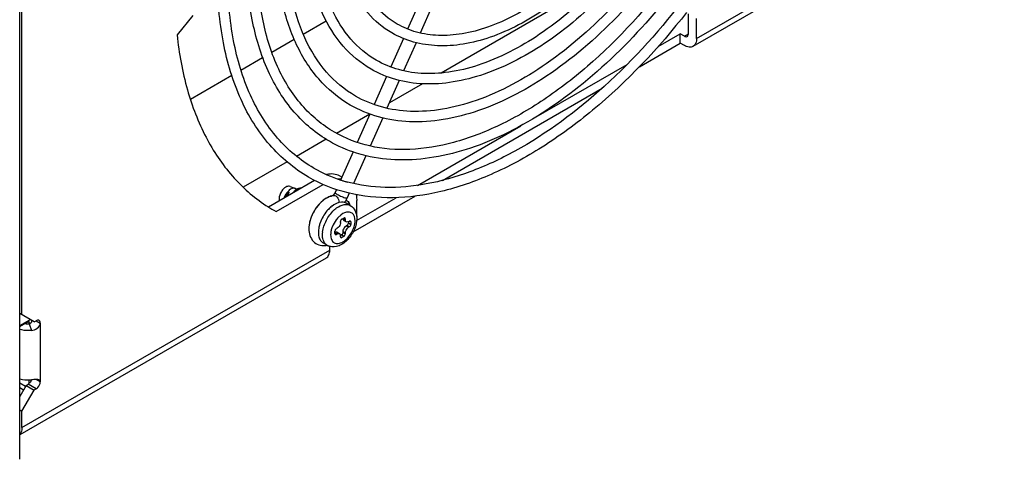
# Model space of a CAD drawing. Header units: inches. Extents: x 0 to 117, y 0 to 83.
# Tile 57 of 86: x 103.87 to 107.24, y 19.33 to 20.84. Entities that reach past the tile are written whole.
import ezdxf

# ---------------------------------------------------------------- set-up
doc = ezdxf.new("R2010")
doc.units = ezdxf.units.IN
doc.header["$LTSCALE"] = 6.431102
doc.header["$MEASUREMENT"] = 0
doc.layers.get('0').update_dxf_attribs({"linetype": 'CONTINUOUS'})

msp = doc.modelspace()

# ---------------------------------------------------------------- linework, layer by layer
at = {"color": 7, "linetype": 'CONTINUOUS'}
for p, q in [((103.8742, 19.3336), (103.8742, 21.8075)), ((103.882, 19.8276), (103.882, 21.7725)), ((107.2243, 21.3516), (106.1734, 20.7449)), ((106.1856, 20.7719), (107.2366, 21.3786)), ((105.8683, 20.9744), (105.313, 20.6538)), ((105.2415, 20.9007), (105.1987, 20.8041)), ((105.2844, 20.8858), (105.2422, 20.7906)), ((104.4652, 20.8511), (104.4116, 20.7843)), ((106.1578, 20.788), (106.1578, 20.8564)), ((104.8424, 20.7872), (104.9206, 20.8323)), ((106.1856, 20.7719), (106.1856, 20.8403)), ((106.0544, 20.7443), (106.13, 20.788)), ((106.1439, 20.7799), (106.13, 20.788)), ((106.13, 20.7558), (106.13, 20.788)), ((106.1439, 20.7799), (106.1578, 20.788)), ((104.735, 20.7251), (104.8115, 20.7693)), ((105.1844, 20.7718), (105.1414, 20.6746)), ((105.2277, 20.7577), (105.1851, 20.6616)), ((105.9903, 20.6752), (106.13, 20.7558)), ((106.1439, 20.7478), (106.13, 20.7558)), ((104.6296, 20.6643), (104.7038, 20.7071)), ((105.6304, 20.4995), (105.9486, 20.6832)), ((104.4572, 20.5647), (104.5982, 20.6461)), ((105.127, 20.6421), (105.0844, 20.546)), ((105.1705, 20.6286), (105.1283, 20.5334)), ((105.2495, 20.6172), (105.1365, 20.5519)), ((105.3177, 20.2868), (105.8631, 20.6018)), ((105.07, 20.5135), (104.9562, 20.4478)), ((105.07, 20.5135), (105.0271, 20.4167)), ((105.1137, 20.5005), (105.0712, 20.4044)), ((105.2326, 20.2699), (105.585, 20.4733)), ((104.9209, 20.4274), (104.8198, 20.3691)), ((105.0127, 20.3841), (104.9702, 20.2882)), ((104.787, 20.3501), (104.6377, 20.2639)), ((105.0566, 20.3714), (105.0144, 20.2762)), ((104.7233, 20.1968), (104.8804, 20.2875)), ((104.9743, 20.2975), (104.9667, 20.302)), ((104.9709, 20.288), (104.9706, 20.2881)), ((104.7503, 20.1802), (104.9109, 20.2729)), ((104.7977, 20.2664), (104.8157, 20.2592)), ((104.8172, 20.2585), (104.8157, 20.2592)), ((104.8204, 20.2566), (104.8172, 20.2585)), ((104.8223, 20.2578), (104.8181, 20.2553)), ((104.9558, 20.2557), (104.9512, 20.2454)), ((104.9513, 20.2455), (104.9512, 20.2454)), ((104.9998, 20.2433), (104.9926, 20.2271)), ((105.0032, 20.2013), (104.9893, 20.2093)), ((105.013, 20.1109), (105.2245, 20.2331)), ((105.0249, 20.15), (105.1599, 20.2279)), ((105.0251, 20.1661), (105.0251, 20.2183)), ((104.7423, 20.1847), (104.7503, 20.1802)), ((104.9831, 20.176), (104.9777, 20.1733)), ((104.9694, 20.1428), (104.9694, 20.146)), ((104.9777, 20.1733), (104.9723, 20.1697)), ((104.9743, 20.1544), (104.9812, 20.1584)), ((104.9784, 20.1568), (104.9861, 20.1524)), ((104.981, 20.15), (104.988, 20.146)), ((104.9861, 20.1556), (104.9812, 20.1584)), ((104.9861, 20.1556), (104.9861, 20.1524)), ((104.9965, 20.1457), (104.9965, 20.1416)), ((104.9965, 20.1416), (105.0049, 20.1367)), ((104.9972, 20.146), (105, 20.1476)), ((105.0049, 20.1448), (105, 20.1476)), ((105.0049, 20.1448), (105.0049, 20.1367)), ((105.0251, 20.1661), (105.0247, 20.1664)), ((104.9081, 20.101), (104.9085, 20.1083)), ((104.9506, 20.1054), (104.9506, 20.1134)), ((104.9583, 20.1042), (104.9506, 20.1086)), ((104.9555, 20.1219), (104.9583, 20.1235)), ((104.9578, 20.1098), (104.9661, 20.105)), ((104.9861, 20.1074), (104.9777, 20.1122)), ((104.9777, 20.1122), (104.9777, 20.109)), ((104.9777, 20.109), (104.9861, 20.1042)), ((104.9861, 20.1074), (104.9861, 20.1042)), ((104.9917, 20.1331), (104.9889, 20.1315)), ((104.9889, 20.1315), (104.9972, 20.1267)), ((105, 20.1283), (104.9917, 20.1331)), ((105, 20.1283), (104.9972, 20.1267)), ((104.9506, 20.1054), (104.9555, 20.1026)), ((104.9583, 20.1042), (104.9555, 20.1026)), ((104.9729, 20.1006), (104.9693, 20.0985)), ((104.9694, 20.0945), (104.9694, 20.0978)), ((104.9694, 20.0945), (104.9743, 20.0917)), ((104.9812, 20.0957), (104.9729, 20.1006)), ((104.9812, 20.0957), (104.9743, 20.0917)), ((103.882, 19.4419), (104.9329, 20.0486)), ((104.9245, 20.0649), (104.9105, 20.073)), ((104.9329, 20.0486), (104.9329, 20.0613)), ((104.9207, 20.0216), (103.8742, 19.4174)), ((103.9238, 19.8035), (103.8742, 19.8321)), ((103.8742, 19.7908), (103.9062, 19.8092)), ((103.8742, 19.7875), (103.9041, 19.8047)), ((103.9061, 19.8079), (103.9062, 19.8092)), ((103.9155, 19.8065), (103.9148, 19.8044)), ((103.916, 19.808), (103.9155, 19.8065)), ((103.9238, 19.8035), (103.9307, 19.8075)), ((103.9307, 19.8075), (103.9446, 19.7995)), ((103.9019, 19.8034), (103.9064, 19.8011)), ((103.9064, 19.7964), (103.9064, 19.8011)), ((103.9089, 19.797), (103.9067, 19.7964)), ((103.9067, 19.7964), (103.9144, 19.7741)), ((103.911, 19.7985), (103.9089, 19.797)), ((103.911, 19.7985), (103.9089, 19.797)), ((103.9123, 19.7998), (103.911, 19.7985)), ((103.9123, 19.7998), (103.911, 19.7985)), ((103.9446, 19.7995), (103.9446, 19.5986)), ((103.9064, 19.5932), (103.9064, 19.6048)), ((103.9446, 19.5986), (103.9308, 19.6066)), ((103.8742, 19.595), (103.8942, 19.5835)), ((103.8959, 19.5865), (103.8742, 19.5489)), ((103.8742, 19.579), (103.8872, 19.5715)), ((103.882, 19.4981), (103.9238, 19.5705)), ((103.8959, 19.5865), (103.9029, 19.5906)), ((103.8959, 19.5865), (103.9238, 19.5705)), ((103.9307, 19.5745), (103.9029, 19.5906)), ((103.9307, 19.5745), (103.9238, 19.5705)), ((103.8742, 19.5499), (103.875, 19.5504)), ((103.8742, 19.5026), (103.882, 19.4981)), ((103.882, 19.4419), (103.882, 19.4981))]:
    msp.add_line(p, q, dxfattribs=at)
msp.add_lwpolyline([(103.9041, 19.8047), (103.9043, 19.8049), (103.9046, 19.805), (103.9049, 19.8051), (103.9051, 19.8052), (103.9053, 19.8053), (103.9054, 19.8053), (103.9055, 19.8053)], dxfattribs=at)
for centre, radius, start, end in [((105.1166, 20.7423), 0.4771, 240.062, 252.1817), ((105.1214, 20.7564), 0.492, 252.1906, 252.6979), ((105.1224, 20.7597), 0.4955, 252.6988, 253.9294), ((105.1235, 20.7634), 0.4993, 253.9286, 254.5009), ((105.1241, 20.7655), 0.5015, 254.5008, 254.8994), ((104.8112, 20.2481), 0.0119, 68.1731, 71.0903), ((104.842, 20.2217), 0.0412, 125.3938, 125.727), ((104.8432, 20.2218), 0.0396, 123.7737, 125.0034), ((104.9248, 20.2572), 0.0289, 326.5503, 336.0438), ((104.9255, 20.2568), 0.0281, 326.552, 336.0651), ((104.9948, 20.1167), 0.1325, 135.7796, 143.4027), ((104.9878, 20.1233), 0.1228, 134.2414, 135.7085), ((104.9852, 20.1252), 0.1196, 135.1806, 135.4355), ((104.9837, 20.1267), 0.1175, 133.8524, 135.1838), ((104.9842, 20.127), 0.1177, 131.3887, 134.2517), ((104.9787, 20.132), 0.1103, 130.0916, 133.8803), ((104.9747, 20.1366), 0.1041, 129.7404, 130.0595), ((104.9738, 20.1377), 0.1028, 129.1716, 129.7409), ((104.9597, 20.1653), 0.072, 108.678, 111.6237), ((104.958, 20.1706), 0.0664, 102.903, 108.7129), ((104.9571, 20.1741), 0.0628, 102.3774, 102.8507), ((104.9462, 20.224), 0.0118, 102.3883, 104.9223), ((104.9269, 20.2556), 0.0264, 318.7873, 321.1068), ((104.929, 20.2541), 0.0237, 318.1455, 320.7164), ((104.9264, 20.256), 0.027, 321.1027, 322.4907), ((104.9278, 20.2551), 0.0252, 320.7117, 322.1946), ((104.9253, 20.2569), 0.0284, 322.5108, 326.6195), ((104.9264, 20.2562), 0.027, 322.2117, 326.6004), ((104.9271, 20.2556), 0.0714, 322.0857, 323.3185), ((104.9264, 20.2562), 0.0723, 323.3202, 325.4729), ((104.9253, 20.2569), 0.0736, 325.4798, 333.9543), ((104.9263, 20.2564), 0.0726, 333.9536, 336.1048), ((104.9488, 20.1846), 0.0564, 21.7632, 28.4267), ((105.0148, 20.6564), 0.5447, 236.6077, 239.9859), ((104.9997, 20.1122), 0.1391, 153.0446, 157.3081), ((105.0018, 20.1111), 0.1415, 153.0347, 155.9226), ((105.003, 20.1105), 0.1428, 152.8325, 153.0395), ((105.0006, 20.1117), 0.1401, 152.8407, 153.0517), ((105.0029, 20.1105), 0.1427, 144.6564, 152.8343), ((105.0034, 20.1103), 0.1432, 145.1884, 152.8356), ((105.0008, 20.1121), 0.1401, 143.339, 145.1789), ((105.0064, 20.1149), 0.1069, 132.5591, 132.8667), ((105.0028, 20.119), 0.1015, 128.5504, 132.5931), ((105.0197, 20.1076), 0.106, 131.5542, 133.0867), ((105.0159, 20.1119), 0.1002, 128.5633, 131.5692), ((105.0113, 20.1177), 0.0929, 126.1359, 128.5574), ((104.9449, 20.1831), 0.0606, 17.8825, 21.7882), ((104.968, 20.1217), 0.1059, 166.7123, 171.9726), ((104.9782, 20.1188), 0.1166, 165.8238, 169.4757), ((104.9754, 20.1201), 0.1135, 166.0109, 166.7639), ((104.983, 20.1176), 0.1215, 165.3789, 165.846), ((104.9783, 20.1194), 0.1165, 164.9053, 166.0094), ((104.9843, 20.1173), 0.1229, 164.6639, 165.3785), ((104.9856, 20.1169), 0.1242, 164.2203, 164.6643), ((104.9807, 20.1187), 0.119, 164.4463, 164.9076), ((104.9889, 20.116), 0.1277, 161.4762, 164.2101), ((104.9851, 20.1175), 0.1235, 161.9056, 164.4339), ((104.9906, 20.1157), 0.1293, 160.2821, 161.9137), ((104.9929, 20.1146), 0.1319, 160.169, 161.484), ((104.9939, 20.1145), 0.1328, 158.9495, 160.2839), ((104.9947, 20.114), 0.1338, 159.6016, 160.1708), ((104.998, 20.1127), 0.1373, 155.9161, 159.5893), ((104.9965, 20.1135), 0.1357, 157.314, 158.949), ((105.013, 20.102), 0.1195, 160.4607, 163.3002), ((105.0358, 20.0915), 0.1011, 143.1558, 158.2877), ((105.0329, 20.0937), 0.0976, 141.2868, 143.1669), ((105.0283, 20.0975), 0.0916, 136.6885, 141.3217), ((105.0218, 20.1036), 0.0826, 131.7072, 136.6873), ((105.0172, 20.1087), 0.0757, 129.0555, 131.6792), ((105.0149, 20.1115), 0.0721, 128.0244, 129.0428), ((105.014, 20.1126), 0.0707, 127.7034, 128.0221), ((105.0129, 20.1141), 0.0688, 126.1666, 127.709), ((104.9777, 20.1661), 0.0473, 357.5301, 359.9814), ((104.9606, 20.1229), 0.0985, 172.0279, 172.5096), ((105.008, 20.1036), 0.1142, 163.3138, 164.7245), ((104.9968, 20.1002), 0.0886, 173.854, 174.7024), ((104.9989, 20.0999), 0.0908, 173.2215, 173.8549), ((105.0252, 20.0957), 0.0898, 158.8656, 163.6002), ((105.0302, 20.0939), 0.0951, 158.3604, 158.9089), ((104.911, 20.1249), 0.0609, 278.906, 282.1239), ((104.9443, 20.0993), 0.0397, 240.0215, 251.0691), ((103.9027, 19.8027), 0.00333, 47.7141, 51.1532), ((103.8929, 19.8129), 0.0235, 338.8072, 341.5547), ((103.8898, 19.8139), 0.0267, 341.5569, 344.0184), ((103.8871, 19.8147), 0.0296, 343.9995, 346.2588), ((103.9011, 19.8088), 0.0143, 321.3012, 325.2411), ((103.9014, 19.8085), 0.0139, 321.2888, 325.3368)]:
    msp.add_arc(centre, radius, start, end, dxfattribs=at)
for points, knots in [([(106.5479, 22.1144), (106.5479, 22.0091), (106.5207, 21.7883), (106.4177, 21.462), (106.2575, 21.1435), (106.0512, 20.8553), (105.8134, 20.6175), (105.5946, 20.47), (105.4179, 20.3953), (105.2924, 20.3628), (105.1717, 20.353), (105.094, 20.3624), (105.0574, 20.3711)], [0, 0, 0, 0, 0.124996, 0.261824, 0.404624, 0.546528, 0.680814, 0.802082, 0.856973, 0.90794, 0.955365, 1, 1, 1, 1]), ([(106.447, 22.0561), (106.447, 21.9544), (106.4186, 21.7407), (106.3125, 21.4271), (106.149, 21.1254), (105.9413, 20.86), (105.7059, 20.6521), (105.4923, 20.5359), (105.3245, 20.4917), (105.2081, 20.4834), (105.0992, 20.4996), (105.0331, 20.5271), (105.003, 20.5445)], [0, 0, 0, 0, 0.128431, 0.269426, 0.415845, 0.55948, 0.692662, 0.809952, 0.862242, 0.910665, 0.956136, 1, 1, 1, 1]), ([(106.4115, 22.0561), (106.4115, 21.9571), (106.3838, 21.7488), (106.2803, 21.4426), (106.1207, 21.1473), (105.918, 20.8874), (105.6891, 20.6841), (105.4825, 20.5705), (105.3216, 20.5273), (105.2117, 20.519), (105.1099, 20.5337), (105.0485, 20.5591), (105.0207, 20.5752)], [0, 0, 0, 0, 0.128946, 0.271169, 0.419099, 0.564191, 0.698376, 0.815619, 0.867243, 0.91446, 0.958202, 1, 1, 1, 1]), ([(106.3467, 21.9983), (106.3467, 21.9086), (106.3217, 21.7204), (106.2283, 21.4442), (106.0843, 21.1786), (105.9014, 20.9448), (105.694, 20.7618), (105.5057, 20.6594), (105.3578, 20.6205), (105.2551, 20.6132), (105.1589, 20.6275), (105.1005, 20.6519), (105.0739, 20.6672)], [0, 0, 0, 0, 0.128397, 0.269313, 0.415632, 0.559172, 0.692289, 0.809583, 0.861918, 0.910419, 0.956003, 1, 1, 1, 1]), ([(106.3113, 21.9983), (106.3113, 21.9114), (106.2869, 21.7285), (106.1961, 21.4597), (106.056, 21.2004), (105.8781, 20.9722), (105.6772, 20.7938), (105.4959, 20.6941), (105.3548, 20.6561), (105.2586, 20.6488), (105.1696, 20.6616), (105.1159, 20.6839), (105.0916, 20.6979)], [0, 0, 0, 0, 0.128986, 0.271298, 0.419339, 0.564538, 0.698794, 0.816033, 0.867608, 0.914736, 0.958352, 1, 1, 1, 1]), ([(106.2458, 21.94), (106.2458, 21.8626), (106.2242, 21.7), (106.1435, 21.4615), (106.0192, 21.2321), (105.8611, 21.0303), (105.682, 20.8722), (105.5192, 20.7838), (105.3913, 20.7502), (105.3023, 20.744), (105.219, 20.7564), (105.1683, 20.7775), (105.1452, 20.7909)], [0, 0, 0, 0, 0.128355, 0.269167, 0.415357, 0.558773, 0.691803, 0.8091, 0.861492, 0.910097, 0.955827, 1, 1, 1, 1]), ([(106.2104, 21.94), (106.2104, 21.8653), (106.1894, 21.7081), (106.1113, 21.4769), (105.9909, 21.2539), (105.8379, 21.0577), (105.6652, 20.9042), (105.5095, 20.8185), (105.3883, 20.7858), (105.3059, 20.7795), (105.2296, 20.7905), (105.1837, 20.8096), (105.1629, 20.8215)], [0, 0, 0, 0, 0.129037, 0.27147, 0.419658, 0.564997, 0.699351, 0.816585, 0.868096, 0.915107, 0.958554, 1, 1, 1, 1]), ([(105.1452, 20.7909), (105.1142, 20.8087), (105.0565, 20.8572), (104.9953, 20.9569), (104.9591, 21.0788), (104.9521, 21.1672), (104.9521, 21.2135)], [0, 0, 0, 0, 0.220991, 0.455549, 0.713645, 1, 1, 1, 1]), ([(105.1629, 20.8215), (105.1352, 20.8376), (105.0831, 20.8814), (105.0274, 20.9729), (104.9941, 21.0865), (104.9875, 21.1696), (104.9875, 21.2135)], [0, 0, 0, 0, 0.214178, 0.445831, 0.706375, 1, 1, 1, 1]), ([(105.0739, 20.6672), (105.0382, 20.6878), (104.9716, 20.7437), (104.9011, 20.8587), (104.8593, 20.9995), (104.8512, 21.1017), (104.8512, 21.1553)], [0, 0, 0, 0, 0.220567, 0.454941, 0.713189, 1, 1, 1, 1]), ([(105.0916, 20.6979), (105.0591, 20.7167), (104.9982, 20.768), (104.9332, 20.8747), (104.8942, 21.0073), (104.8866, 21.1041), (104.8866, 21.1553)], [0, 0, 0, 0, 0.214699, 0.446572, 0.706928, 1, 1, 1, 1]), ([(105.003, 20.5445), (104.9626, 20.5678), (104.8873, 20.631), (104.8074, 20.7613), (104.7602, 20.9209), (104.7509, 21.0366), (104.7509, 21.0974)], [0, 0, 0, 0, 0.220243, 0.454479, 0.712843, 1, 1, 1, 1]), ([(105.0207, 20.5752), (104.9836, 20.5966), (104.9139, 20.6552), (104.8396, 20.7772), (104.7951, 20.9286), (104.7864, 21.0391), (104.7864, 21.0974)], [0, 0, 0, 0, 0.215086, 0.447121, 0.707337, 1, 1, 1, 1]), ([(104.9316, 20.4209), (104.8866, 20.4469), (104.8025, 20.5175), (104.7132, 20.6632), (104.6604, 20.8416), (104.65, 20.9712), (104.65, 21.0391)], [0, 0, 0, 0, 0.219985, 0.454111, 0.712567, 1, 1, 1, 1]), ([(104.9493, 20.4516), (104.9075, 20.4758), (104.829, 20.5418), (104.7454, 20.6791), (104.6953, 20.8493), (104.6855, 20.9736), (104.6855, 21.0391)], [0, 0, 0, 0, 0.215387, 0.447553, 0.707661, 1, 1, 1, 1]), ([(106.1219, 21.0191), (106.0371, 20.901), (105.8957, 20.7395), (105.6804, 20.5687), (105.5205, 20.4743), (105.3627, 20.4131), (105.2114, 20.3871), (105.0709, 20.3976), (104.9866, 20.4301), (104.9493, 20.4516)], [0, 0, 0, 0, 0.309571, 0.452375, 0.584062, 0.703506, 0.810925, 0.908363, 1, 1, 1, 1]), ([(104.8608, 20.2982), (104.811, 20.3269), (104.7182, 20.4048), (104.6196, 20.5657), (104.5612, 20.7629), (104.5498, 20.9061), (104.5498, 20.9813)], [0, 0, 0, 0, 0.219777, 0.453813, 0.712343, 1, 1, 1, 1]), ([(104.8785, 20.3289), (104.832, 20.3557), (104.7448, 20.4291), (104.6518, 20.5816), (104.5961, 20.7706), (104.5852, 20.9086), (104.5852, 20.9813)], [0, 0, 0, 0, 0.215627, 0.447894, 0.707915, 1, 1, 1, 1]), ([(106.1513, 20.9193), (106.0677, 20.8075), (105.89, 20.608), (105.6297, 20.4133), (105.4175, 20.3139), (105.2681, 20.271), (105.1259, 20.2579), (105.0353, 20.27), (104.9934, 20.2813)], [0, 0, 0, 0, 0.301215, 0.572758, 0.694105, 0.805059, 0.906356, 1, 1, 1, 1]), ([(106.1516, 20.8612), (106.0566, 20.7392), (105.9002, 20.5731), (105.665, 20.3996), (105.4909, 20.3049), (105.3188, 20.2446), (105.1527, 20.2213), (104.9971, 20.2366), (104.9029, 20.2738), (104.8608, 20.2982)], [0, 0, 0, 0, 0.305037, 0.445513, 0.575578, 0.694663, 0.803425, 0.904002, 1, 1, 1, 1]), ([(104.4116, 20.7843), (104.4183, 20.721), (104.44, 20.6006), (104.5029, 20.4358), (104.5935, 20.2994), (104.6727, 20.2295), (104.715, 20.2016)], [0, 0, 0, 0, 0.281775, 0.538983, 0.775804, 1, 1, 1, 1]), ([(106.1439, 20.7799), (106.1447, 20.7794), (106.1477, 20.778), (106.1517, 20.7778), (106.1537, 20.779)], [0, 0, 0, 0, 0.293909, 1, 1, 1, 1]), ([(106.1537, 20.779), (106.1544, 20.7793), (106.157, 20.7816), (106.1578, 20.7853), (106.1578, 20.788)], [0, 0, 0, 0, 0.220854, 1, 1, 1, 1]), ([(106.1734, 20.7449), (106.1694, 20.7426), (106.1585, 20.7409), (106.1488, 20.745), (106.1439, 20.7478)], [0, 0, 0, 0, 0.449211, 1, 1, 1, 1]), ([(106.1856, 20.7719), (106.1856, 20.7663), (106.1843, 20.7558), (106.1774, 20.7472), (106.1734, 20.7449)], [0, 0, 0, 0, 0.55079, 1, 1, 1, 1]), ([(105.0574, 20.3711), (105.0463, 20.3738), (105.0027, 20.3858), (104.9609, 20.404), (104.9316, 20.4209)], [0, 0, 0, 0, 0.253107, 1, 1, 1, 1]), ([(104.9666, 20.302), (104.9604, 20.3055), (104.9455, 20.3101), (104.9301, 20.3086), (104.9224, 20.3068)], [0, 0, 0, 0, 0.474139, 1, 1, 1, 1]), ([(104.7977, 20.2664), (104.794, 20.2679), (104.7854, 20.2665), (104.7755, 20.2591), (104.7647, 20.246), (104.7599, 20.2329), (104.7599, 20.2243)], [0, 0, 0, 0, 0.188486, 0.37474, 0.588632, 1, 1, 1, 1]), ([(104.7796, 20.2294), (104.7806, 20.2311), (104.7846, 20.2375), (104.7897, 20.2432), (104.7942, 20.2466)], [0, 0, 0, 0, 0.260707, 1, 1, 1, 1]), ([(104.8151, 20.2594), (104.8133, 20.26), (104.8039, 20.2609), (104.7955, 20.2547), (104.7905, 20.2495)], [0, 0, 0, 0, 0.204616, 1, 1, 1, 1]), ([(104.8179, 20.2551), (104.8171, 20.2545), (104.8135, 20.2517), (104.8104, 20.2485), (104.8081, 20.2458)], [0, 0, 0, 0, 0.234131, 1, 1, 1, 1]), ([(104.831, 20.2591), (104.8302, 20.2589), (104.8267, 20.258), (104.8235, 20.2562), (104.8212, 20.2547)], [0, 0, 0, 0, 0.227154, 1, 1, 1, 1]), ([(104.8337, 20.2605), (104.8328, 20.2606), (104.8288, 20.2607), (104.825, 20.2592), (104.8223, 20.2578)], [0, 0, 0, 0, 0.223058, 1, 1, 1, 1]), ([(104.9512, 20.2454), (104.9508, 20.2445), (104.9545, 20.2417), (104.9567, 20.2402), (104.9587, 20.2391)], [0, 0, 0, 0, 0.293987, 1, 1, 1, 1]), ([(104.9332, 20.2322), (104.9308, 20.2313), (104.9212, 20.2269), (104.9124, 20.2206), (104.9064, 20.2153)], [0, 0, 0, 0, 0.241333, 1, 1, 1, 1]), ([(104.938, 20.2325), (104.9356, 20.2319), (104.925, 20.2287), (104.9155, 20.2227), (104.9089, 20.2173)], [0, 0, 0, 0, 0.22545, 1, 1, 1, 1]), ([(104.9835, 20.2118), (104.9803, 20.2128), (104.9644, 20.2144), (104.9492, 20.206), (104.9396, 20.1983)], [0, 0, 0, 0, 0.212528, 1, 1, 1, 1]), ([(104.9467, 20.2383), (104.9463, 20.2379), (104.9452, 20.2368), (104.9441, 20.2358), (104.9432, 20.2353)], [0, 0, 0, 0, 0.363871, 1, 1, 1, 1]), ([(104.9533, 20.2337), (104.955, 20.2328), (104.9616, 20.2272), (104.9649, 20.2183), (104.9652, 20.2117)], [0, 0, 0, 0, 0.229607, 1, 1, 1, 1]), ([(104.9587, 20.2391), (104.9636, 20.2363), (104.9732, 20.2318), (104.9831, 20.228), (104.9879, 20.227)], [0, 0, 0, 0, 0.532948, 1, 1, 1, 1]), ([(104.9879, 20.227), (104.989, 20.2267), (104.9904, 20.2265), (104.9924, 20.2266), (104.9926, 20.227)], [0, 0, 0, 0, 0.684217, 1, 1, 1, 1]), ([(105.0235, 20.2383), (105.0238, 20.2367), (105.0247, 20.2301), (105.0251, 20.2234), (105.0251, 20.2183)], [0, 0, 0, 0, 0.24171, 1, 1, 1, 1]), ([(104.9337, 20.1933), (104.93, 20.1899), (104.916, 20.1749), (104.9056, 20.1566), (104.9004, 20.142)], [0, 0, 0, 0, 0.243091, 1, 1, 1, 1]), ([(104.9087, 20.1106), (104.9104, 20.1245), (104.9198, 20.1519), (104.9368, 20.1752), (104.9473, 20.185)], [0, 0, 0, 0, 0.492934, 1, 1, 1, 1]), ([(104.9566, 20.1927), (104.964, 20.1981), (104.9789, 20.2064), (104.9969, 20.2049), (105.0032, 20.2013)], [0, 0, 0, 0, 0.561237, 1, 1, 1, 1]), ([(105.0195, 20.1491), (105.0195, 20.1584), (105.0153, 20.1744), (104.9966, 20.1803), (104.9876, 20.1779), (104.9831, 20.176)], [0, 0, 0, 0, 0.508355, 0.734331, 1, 1, 1, 1]), ([(105.0032, 20.2013), (105.0104, 20.1971), (105.0224, 20.1834), (105.0253, 20.1659), (105.0253, 20.1572)], [0, 0, 0, 0, 0.488672, 1, 1, 1, 1]), ([(105.0253, 20.1572), (105.0253, 20.1444), (105.0187, 20.1179), (104.9975, 20.0848), (104.9677, 20.0609), (104.9419, 20.0582), (104.9314, 20.0618)], [0, 0, 0, 0, 0.25744, 0.528602, 0.777379, 1, 1, 1, 1]), ([(104.936, 20.101), (104.936, 20.0954), (104.9373, 20.0849), (104.9473, 20.0724), (104.963, 20.07), (104.9793, 20.0766), (104.9948, 20.0897), (105.0119, 20.1129), (105.0194, 20.1348), (105.0195, 20.1491)], [0, 0, 0, 0, 0.114638, 0.208158, 0.30156, 0.41605, 0.555045, 0.70907, 1, 1, 1, 1]), ([(104.9694, 20.1428), (104.9694, 20.1409), (104.968, 20.1334), (104.9632, 20.1264), (104.9583, 20.1235)], [0, 0, 0, 0, 0.240524, 1, 1, 1, 1]), ([(104.9894, 20.1452), (104.9888, 20.1455), (104.9867, 20.1473), (104.9861, 20.1503), (104.9861, 20.1524)], [0, 0, 0, 0, 0.220853, 1, 1, 1, 1]), ([(104.9972, 20.146), (104.9965, 20.1456), (104.9941, 20.1444), (104.991, 20.1442), (104.9894, 20.1452)], [0, 0, 0, 0, 0.29391, 1, 1, 1, 1]), ([(104.8636, 20.1401), (104.8621, 20.132), (104.8609, 20.1159), (104.866, 20.0926), (104.8796, 20.0736), (104.8935, 20.0668), (104.9008, 20.0652)], [0, 0, 0, 0, 0.268241, 0.518205, 0.759704, 1, 1, 1, 1]), ([(104.8978, 20.1337), (104.8972, 20.1315), (104.8952, 20.1235), (104.8942, 20.1151), (104.8942, 20.109)], [0, 0, 0, 0, 0.263689, 1, 1, 1, 1]), ([(104.8942, 20.109), (104.8942, 20.107), (104.8945, 20.0994), (104.8962, 20.0918), (104.8985, 20.0868)], [0, 0, 0, 0, 0.270666, 1, 1, 1, 1]), ([(104.9391, 20.1211), (104.9386, 20.1194), (104.9369, 20.1128), (104.936, 20.106), (104.936, 20.101)], [0, 0, 0, 0, 0.263813, 1, 1, 1, 1]), ([(104.9578, 20.1098), (104.9573, 20.1101), (104.955, 20.111), (104.9523, 20.1102), (104.9506, 20.1094)], [0, 0, 0, 0, 0.223944, 1, 1, 1, 1]), ([(104.9889, 20.1315), (104.9873, 20.1306), (104.9815, 20.1257), (104.9777, 20.118), (104.9777, 20.1122)], [0, 0, 0, 0, 0.240522, 1, 1, 1, 1]), ([(104.9861, 20.1074), (104.9861, 20.1092), (104.9874, 20.1167), (104.9922, 20.1238), (104.9972, 20.1267)], [0, 0, 0, 0, 0.240524, 1, 1, 1, 1]), ([(104.9124, 20.0788), (104.9117, 20.0804), (104.909, 20.0875), (104.9081, 20.0952), (104.9081, 20.101)], [0, 0, 0, 0, 0.230689, 1, 1, 1, 1]), ([(104.9583, 20.1042), (104.9589, 20.1046), (104.9613, 20.1058), (104.9645, 20.1059), (104.9661, 20.105)], [0, 0, 0, 0, 0.29391, 1, 1, 1, 1]), ([(104.9661, 20.105), (104.9666, 20.1047), (104.9688, 20.1029), (104.9694, 20.0999), (104.9694, 20.0978)], [0, 0, 0, 0, 0.220853, 1, 1, 1, 1]), ([(104.9207, 20.0216), (104.9247, 20.0239), (104.9315, 20.0325), (104.9329, 20.043), (104.9329, 20.0486)], [0, 0, 0, 0, 0.44921, 1, 1, 1, 1]), ([(103.8994, 19.8051), (103.8998, 19.8049), (103.9013, 19.8042), (103.9031, 19.8042), (103.9041, 19.8047)], [0, 0, 0, 0, 0.292113, 1, 1, 1, 1]), ([(103.9406, 19.8085), (103.9399, 19.8089), (103.9366, 19.8101), (103.933, 19.8089), (103.9307, 19.8075)], [0, 0, 0, 0, 0.220855, 1, 1, 1, 1]), ([(103.9446, 19.7995), (103.9446, 19.8005), (103.9444, 19.8038), (103.9426, 19.8073), (103.9406, 19.8085)], [0, 0, 0, 0, 0.293911, 1, 1, 1, 1]), ([(103.9144, 19.7741), (103.911, 19.7737), (103.8975, 19.7729), (103.8838, 19.7747), (103.8742, 19.7778)], [0, 0, 0, 0, 0.254627, 1, 1, 1, 1]), ([(103.9144, 19.7741), (103.9214, 19.7749), (103.9348, 19.7798), (103.9446, 19.7927), (103.9446, 19.7995)], [0, 0, 0, 0, 0.507787, 1, 1, 1, 1]), ([(103.8742, 19.609), (103.8773, 19.608), (103.8904, 19.6046), (103.9042, 19.6042), (103.9144, 19.6054)], [0, 0, 0, 0, 0.241394, 1, 1, 1, 1]), ([(103.9149, 19.6054), (103.9142, 19.6038), (103.9114, 19.5981), (103.907, 19.5929), (103.9029, 19.5906)], [0, 0, 0, 0, 0.263271, 1, 1, 1, 1]), ([(103.9417, 19.6045), (103.9384, 19.6067), (103.9284, 19.6067), (103.9196, 19.6059), (103.9144, 19.6054)], [0, 0, 0, 0, 0.435835, 1, 1, 1, 1]), ([(103.9446, 19.5986), (103.9446, 19.5993), (103.9445, 19.6015), (103.943, 19.6036), (103.9417, 19.6045)], [0, 0, 0, 0, 0.290562, 1, 1, 1, 1]), ([(103.9307, 19.5745), (103.9327, 19.5756), (103.94, 19.5818), (103.9446, 19.5914), (103.9446, 19.5986)], [0, 0, 0, 0, 0.240522, 1, 1, 1, 1]), ([(103.882, 19.4419), (103.882, 19.4395), (103.8815, 19.4312), (103.8784, 19.4227), (103.8743, 19.4184)], [0, 0, 0, 0, 0.28488, 1, 1, 1, 1])]:
    msp.add_open_spline(points, degree=3, knots=knots, dxfattribs=at)
for points in [[(104.9587, 20.2922), (104.9631, 20.2928), (104.9677, 20.293), (104.9721, 20.2926)], [(104.7905, 20.2495), (104.7846, 20.2434), (104.78, 20.2359), (104.7773, 20.228)], [(104.7942, 20.2466), (104.7913, 20.2426), (104.7888, 20.2382), (104.787, 20.2336)], [(104.8205, 20.2542), (104.8187, 20.2529), (104.8169, 20.2515), (104.8153, 20.25)], [(104.8199, 20.2563), (104.8191, 20.2572), (104.8182, 20.2579), (104.8172, 20.2585)], [(104.7599, 20.2243), (104.7599, 20.2223), (104.7601, 20.2202), (104.7606, 20.2183)], [(104.8999, 20.2092), (104.8952, 20.2044), (104.8909, 20.1992), (104.887, 20.1937)], [(104.938, 20.2325), (104.9394, 20.2338), (104.9413, 20.2348), (104.9432, 20.2353)], [(104.9467, 20.2383), (104.9451, 20.2365), (104.9434, 20.2349), (104.9413, 20.2338)], [(104.9437, 20.2355), (104.9451, 20.2358), (104.9465, 20.2358), (104.9479, 20.2356)], [(104.9479, 20.2356), (104.9498, 20.2354), (104.9516, 20.2347), (104.9533, 20.2337)], [(104.9893, 20.2093), (104.9875, 20.2104), (104.9855, 20.2112), (104.9835, 20.2118)], [(104.9883, 20.2188), (104.9899, 20.2184), (104.9915, 20.2178), (104.9929, 20.217)], [(104.994, 20.2059), (104.9926, 20.2072), (104.991, 20.2084), (104.9893, 20.2093)], [(104.9929, 20.217), (104.9952, 20.2157), (104.9972, 20.2138), (104.9984, 20.2115)], [(104.9984, 20.2115), (104.9997, 20.209), (105.0003, 20.206), (105, 20.2032)], [(104.9743, 20.1544), (104.9714, 20.1528), (104.9694, 20.1492), (104.9694, 20.146)], [(104.9778, 20.1564), (104.9778, 20.1553), (104.978, 20.1542), (104.9785, 20.1531)], [(104.9785, 20.1531), (104.9789, 20.1519), (104.9798, 20.1507), (104.981, 20.15)], [(104.9847, 20.1588), (104.9837, 20.1594), (104.9822, 20.159), (104.9812, 20.1584)], [(104.9861, 20.1556), (104.9861, 20.1568), (104.9857, 20.1582), (104.9847, 20.1588)], [(104.9965, 20.1416), (104.9965, 20.1383), (104.9945, 20.1347), (104.9917, 20.1331)], [(105.0035, 20.1479), (105.0025, 20.1485), (105.001, 20.1482), (105, 20.1476)], [(105.0049, 20.1448), (105.0049, 20.1459), (105.0045, 20.1473), (105.0035, 20.1479)], [(104.9555, 20.1219), (104.9527, 20.1202), (104.9506, 20.1167), (104.9506, 20.1134)], [(104.9777, 20.109), (104.9777, 20.1058), (104.9757, 20.1022), (104.9729, 20.1006)], [(105, 20.1283), (105.0028, 20.1299), (105.0049, 20.1335), (105.0049, 20.1367)], [(104.8985, 20.0868), (104.8994, 20.0848), (104.9005, 20.0829), (104.9017, 20.0811)], [(104.9017, 20.0811), (104.904, 20.0779), (104.9071, 20.075), (104.9105, 20.073)], [(104.9156, 20.0731), (104.9144, 20.0749), (104.9133, 20.0768), (104.9124, 20.0788)], [(104.9506, 20.1054), (104.9506, 20.1042), (104.951, 20.1028), (104.952, 20.1022)], [(104.952, 20.1022), (104.953, 20.1017), (104.9545, 20.102), (104.9555, 20.1026)], [(104.9694, 20.0945), (104.9694, 20.0934), (104.9698, 20.092), (104.9708, 20.0914)], [(104.9708, 20.0914), (104.9718, 20.0908), (104.9733, 20.0912), (104.9743, 20.0917)], [(104.9812, 20.0957), (104.984, 20.0974), (104.9861, 20.1009), (104.9861, 20.1042)], [(104.9008, 20.0652), (104.9072, 20.0637), (104.914, 20.0636), (104.9205, 20.0647)], [(104.9244, 20.0649), (104.921, 20.0669), (104.9179, 20.0698), (104.9156, 20.0731)], [(104.9299, 20.0625), (104.928, 20.0631), (104.9262, 20.0639), (104.9245, 20.0649)], [(103.9041, 19.8047), (103.9052, 19.8054), (103.9059, 19.8067), (103.9061, 19.8079)], [(103.9064, 19.8011), (103.9064, 19.8025), (103.906, 19.8042), (103.905, 19.8052)], [(103.9108, 19.811), (103.9092, 19.8107), (103.9076, 19.8101), (103.9062, 19.8092)], [(103.8924, 19.7979), (103.8969, 19.7963), (103.9019, 19.7959), (103.9067, 19.7964)], [(103.9064, 19.8011), (103.9081, 19.8002), (103.9101, 19.7997), (103.9121, 19.7996)], [(103.9148, 19.8044), (103.9143, 19.8031), (103.9137, 19.8018), (103.9129, 19.8006)], [(103.9148, 19.8044), (103.9143, 19.8031), (103.9137, 19.8018), (103.9129, 19.8006)]]:
    msp.add_open_spline(points, degree=3, dxfattribs=at)

doc.saveas('drawing.dxf')
